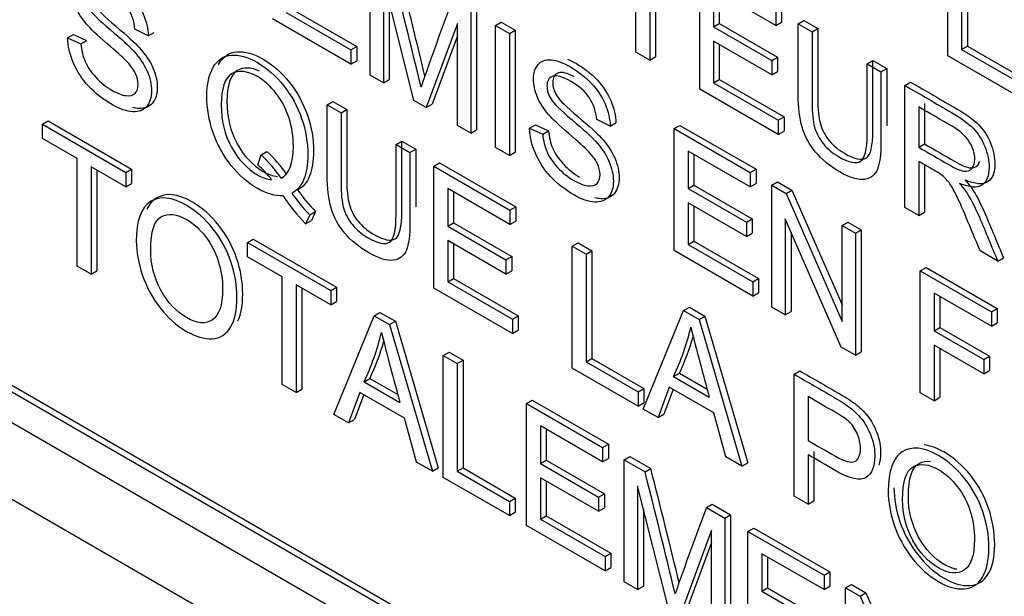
# Model space of a CAD drawing. Header units: inches. Extents: x 2 to 538, y -2 to 358.
# Tile 100 of 121: x 515.202 to 515.805, y 272.031 to 272.384. Entities that reach past the tile are written whole.
import ezdxf

# ---------------------------------------------------------------- set-up
doc = ezdxf.new("R2010")
doc.units = ezdxf.units.IN
doc.header["$MEASUREMENT"] = 0
doc.layers.add('Default', color=7, linetype='Continuous')
doc.layers.add('LAB20180', color=7, linetype='Continuous')

# ---------------------------------------------------------------- blocks, each defined once
blk = doc.blocks.new('SE6')
at = {"layer": 'LAB20180', "color": 7, "linetype": 'Continuous'}
for p, q in [((515.77023, 272.36148), (515.77023, 272.43617)), ((515.5794, 272.36369), (515.5794, 272.42959)), ((515.77875, 272.43125), (515.77875, 272.36535)), ((515.78229, 272.43329), (515.78229, 272.3674)), ((515.41666, 272.34969), (515.41666, 272.42438)), ((515.58792, 272.42467), (515.58792, 272.35877)), ((515.59146, 272.42263), (515.59146, 272.36081)), ((515.61844, 272.34116), (515.61844, 272.41585)), ((515.44355, 272.33416), (515.42488, 272.40856)), ((515.42488, 272.40856), (515.42488, 272.34495)), ((515.66505, 272.38014), (515.62692, 272.40216)), ((515.62692, 272.40216), (515.62692, 272.3792)), ((515.63045, 272.40011), (515.63045, 272.38124)), ((515.42841, 272.39448), (515.42841, 272.34699)), ((515.36535, 272.38806), (515.40499, 272.36517)), ((515.36889, 272.3901), (515.40853, 272.36721)), ((515.47833, 272.38878), (515.47833, 272.31409)), ((515.48186, 272.39082), (515.48186, 272.31613)), ((515.66505, 272.38894), (515.66505, 272.38014)), ((515.66858, 272.39098), (515.66858, 272.38218)), ((515.40499, 272.35643), (515.35688, 272.38421)), ((515.47011, 272.3814), (515.45109, 272.32981)), ((515.47011, 272.31883), (515.47011, 272.3814)), ((515.49348, 272.38003), (515.49701, 272.38207)), ((515.49701, 272.38207), (515.50553, 272.37715)), ((515.62692, 272.3792), (515.63045, 272.38124)), ((515.63045, 272.38124), (515.66613, 272.36064)), ((515.66505, 272.38014), (515.66858, 272.38218)), ((515.67869, 272.38106), (515.68223, 272.3831)), ((515.67869, 272.38106), (515.68721, 272.37614)), ((515.68223, 272.3831), (515.69075, 272.37818)), ((515.28094, 272.37371), (515.27272, 272.37776)), ((515.28094, 272.37371), (515.28447, 272.37575)), ((515.49348, 272.30534), (515.49348, 272.38003)), ((515.49348, 272.38003), (515.502, 272.37511)), ((515.502, 272.37511), (515.50553, 272.37715)), ((515.502, 272.37511), (515.502, 272.30042)), ((515.50553, 272.37715), (515.50553, 272.30246)), ((515.62692, 272.3792), (515.66259, 272.3586)), ((515.68721, 272.37614), (515.69075, 272.37818)), ((515.23157, 272.37259), (515.23511, 272.37463)), ((515.23157, 272.37259), (515.23962, 272.36884)), ((515.23511, 272.37463), (515.24316, 272.37088)), ((515.23962, 272.36884), (515.24316, 272.37088)), ((515.47011, 272.37385), (515.45462, 272.33186)), ((515.66259, 272.34985), (515.62692, 272.37045)), ((515.62692, 272.37045), (515.62692, 272.34501)), ((515.40499, 272.36517), (515.40853, 272.36721)), ((515.40499, 272.36517), (515.40499, 272.35643)), ((515.40853, 272.36721), (515.40853, 272.35847)), ((515.58792, 272.35877), (515.5794, 272.36369)), ((515.63045, 272.36841), (515.63045, 272.34705)), ((515.77875, 272.36535), (515.78229, 272.3674)), ((515.77875, 272.36535), (515.81064, 272.34694)), ((515.78229, 272.3674), (515.81418, 272.34898)), ((515.40499, 272.35643), (515.40853, 272.35847)), ((515.58792, 272.35877), (515.59146, 272.36081)), ((515.66259, 272.3586), (515.66613, 272.36064)), ((515.66259, 272.3586), (515.66259, 272.34985)), ((515.66613, 272.36064), (515.66613, 272.35189)), ((515.72091, 272.35668), (515.72444, 272.35873)), ((515.72444, 272.35873), (515.73292, 272.35383)), ((515.81064, 272.33815), (515.77023, 272.36148)), ((515.66259, 272.34985), (515.66613, 272.35189)), ((515.72091, 272.35668), (515.72939, 272.35179)), ((515.72939, 272.35179), (515.73292, 272.35383)), ((515.42488, 272.34495), (515.41666, 272.34969)), ((515.42488, 272.34495), (515.42841, 272.34699)), ((515.62692, 272.34501), (515.63045, 272.34705)), ((515.62692, 272.34501), (515.66655, 272.32212)), ((515.63045, 272.34705), (515.67009, 272.32416)), ((515.74398, 272.34337), (515.74751, 272.34541)), ((515.66655, 272.31338), (515.61844, 272.34116)), ((515.74398, 272.26867), (515.74398, 272.34337)), ((515.39038, 272.33159), (515.39392, 272.33363)), ((515.39392, 272.33363), (515.40244, 272.32872)), ((515.45109, 272.32981), (515.44355, 272.33416)), ((515.39038, 272.33159), (515.3989, 272.32667)), ((515.3989, 272.32667), (515.40244, 272.32872)), ((515.45109, 272.32981), (515.45462, 272.33186)), ((515.7525, 272.3302), (515.7525, 272.3055)), ((515.75603, 272.33224), (515.75603, 272.30754)), ((515.21621, 272.31962), (515.21974, 272.32166)), ((515.21974, 272.32166), (515.27074, 272.29222)), ((515.56363, 272.31846), (515.55545, 272.32248)), ((515.66655, 272.32212), (515.67009, 272.32416)), ((515.66655, 272.32212), (515.66655, 272.31338)), ((515.67009, 272.32416), (515.67009, 272.31542)), ((515.21621, 272.31082), (515.21621, 272.31962)), ((515.21621, 272.31962), (515.26721, 272.29017)), ((515.47833, 272.31409), (515.47011, 272.31883)), ((515.47833, 272.31409), (515.48186, 272.31613)), ((515.51431, 272.31732), (515.51784, 272.31936)), ((515.51431, 272.31732), (515.52236, 272.31356)), ((515.51784, 272.31936), (515.52589, 272.31561)), ((515.52236, 272.31356), (515.52589, 272.31561)), ((515.56363, 272.31846), (515.56716, 272.3205)), ((515.60279, 272.31692), (515.60633, 272.31896)), ((515.60279, 272.24223), (515.60279, 272.31692)), ((515.60279, 272.31692), (515.6494, 272.29001)), ((515.60633, 272.31896), (515.65294, 272.29205)), ((515.66655, 272.31338), (515.67009, 272.31542)), ((515.23747, 272.29855), (515.21621, 272.31082)), ((515.4326, 272.30722), (515.43614, 272.30926)), ((515.43614, 272.30926), (515.44461, 272.30436)), ((514.82171, 272.3069), (516.4127, 271.38834)), ((515.34997, 272.30081), (515.3535, 272.30285)), ((515.4326, 272.30722), (515.44108, 272.30232)), ((515.44108, 272.30232), (515.44461, 272.30436)), ((515.502, 272.30042), (515.49348, 272.30534)), ((515.6494, 272.28121), (515.61131, 272.3032)), ((515.61131, 272.3032), (515.61131, 272.28024)), ((515.7525, 272.3055), (515.75603, 272.30754)), ((514.95109, 272.29793), (516.27626, 271.53284)), ((514.95463, 272.29997), (516.27979, 271.53489)), ((515.23747, 272.23265), (515.23747, 272.29855)), ((515.3479, 272.29484), (515.34997, 272.30081)), ((515.502, 272.30042), (515.50553, 272.30246)), ((515.61485, 272.30116), (515.61485, 272.28228)), ((515.7525, 272.2969), (515.7525, 272.26375)), ((515.26721, 272.28138), (515.24595, 272.29365)), ((515.24595, 272.29365), (515.24595, 272.22776)), ((515.24948, 272.29161), (515.24948, 272.2298)), ((515.26721, 272.29017), (515.27074, 272.29222)), ((515.27074, 272.29222), (515.27074, 272.28342)), ((515.45567, 272.2939), (515.4592, 272.29594)), ((515.45567, 272.21921), (515.45567, 272.2939)), ((515.45567, 272.2939), (515.50228, 272.26699)), ((515.4592, 272.29594), (515.50581, 272.26903)), ((515.6494, 272.29001), (515.65294, 272.29205)), ((515.65294, 272.29205), (515.65294, 272.28325)), ((515.75603, 272.29485), (515.75603, 272.2658)), ((515.26721, 272.29017), (515.26721, 272.28138)), ((515.6494, 272.29001), (515.6494, 272.28121)), ((514.95109, 272.27915), (516.27626, 271.51406)), ((515.26721, 272.28138), (515.27074, 272.28342)), ((515.50228, 272.25819), (515.46419, 272.28018)), ((515.46419, 272.28018), (515.46419, 272.25722)), ((515.61131, 272.28024), (515.61485, 272.28228)), ((515.61131, 272.28024), (515.64699, 272.25964)), ((515.61485, 272.28228), (515.65053, 272.26169)), ((515.6494, 272.28121), (515.65294, 272.28325)), ((515.66262, 272.28238), (515.66615, 272.28442)), ((515.66262, 272.20769), (515.66262, 272.28238)), ((515.66262, 272.28238), (515.67139, 272.27731)), ((515.66615, 272.28442), (515.67493, 272.27935)), ((515.67139, 272.27731), (515.67493, 272.27935)), ((515.67493, 272.27935), (515.70557, 272.209)), ((515.46773, 272.27814), (515.46773, 272.25927)), ((515.67139, 272.27731), (515.70557, 272.19884)), ((515.50228, 272.26699), (515.50581, 272.26903)), ((515.50228, 272.26699), (515.50228, 272.25819)), ((515.50581, 272.26903), (515.50581, 272.26023)), ((515.64699, 272.2509), (515.61131, 272.2715)), ((515.61131, 272.2715), (515.61131, 272.24605)), ((515.61485, 272.26946), (515.61485, 272.24809)), ((515.7525, 272.26375), (515.74398, 272.26867)), ((515.37975, 272.26413), (515.37725, 272.25872)), ((515.37725, 272.25872), (515.38079, 272.26076)), ((515.37975, 272.26413), (515.38329, 272.26617)), ((515.38329, 272.26617), (515.38079, 272.26076)), ((515.64699, 272.25964), (515.65053, 272.26169)), ((515.65053, 272.26169), (515.65053, 272.25294)), ((515.70501, 272.18321), (515.67084, 272.26163)), ((515.67084, 272.26163), (515.67084, 272.20294)), ((515.7525, 272.26375), (515.75603, 272.2658)), ((515.46419, 272.25722), (515.46773, 272.25927)), ((515.46419, 272.25722), (515.49987, 272.23663)), ((515.46773, 272.25927), (515.5034, 272.23867)), ((515.50228, 272.25819), (515.50581, 272.26023)), ((515.64699, 272.25964), (515.64699, 272.2509)), ((515.70557, 272.25758), (515.7091, 272.25962)), ((515.70557, 272.19884), (515.70557, 272.25758)), ((515.70557, 272.25758), (515.71379, 272.25284)), ((515.7091, 272.25962), (515.71732, 272.25488)), ((515.71379, 272.25284), (515.71732, 272.25488)), ((515.71732, 272.25488), (515.71732, 272.18019)), ((515.34162, 272.24721), (515.34516, 272.24925)), ((515.34516, 272.24925), (515.39615, 272.21981)), ((515.49987, 272.22788), (515.46419, 272.24848)), ((515.46419, 272.24848), (515.46419, 272.22303)), ((515.64699, 272.2509), (515.65053, 272.25294)), ((515.67437, 272.25352), (515.67437, 272.20498)), ((515.71379, 272.25284), (515.71379, 272.17814)), ((515.34162, 272.23842), (515.34162, 272.24721)), ((515.34162, 272.24721), (515.39262, 272.21777)), ((515.46773, 272.24644), (515.46773, 272.22508)), ((515.54041, 272.24497), (515.54395, 272.24702)), ((515.54041, 272.17028), (515.54041, 272.24497)), ((515.54041, 272.24497), (515.54889, 272.24008)), ((515.54395, 272.24702), (515.55242, 272.24212)), ((515.61131, 272.24605), (515.61485, 272.24809)), ((515.61131, 272.24605), (515.65095, 272.22317)), ((515.61485, 272.24809), (515.65449, 272.22521)), ((515.36284, 272.22617), (515.34162, 272.23842)), ((515.49987, 272.23663), (515.5034, 272.23867)), ((515.49987, 272.23663), (515.49987, 272.22788)), ((515.5034, 272.23867), (515.5034, 272.22992)), ((515.54889, 272.24008), (515.55242, 272.24212)), ((515.54889, 272.24008), (515.54889, 272.17413)), ((515.55242, 272.24212), (515.55242, 272.17617)), ((515.65095, 272.21442), (515.60279, 272.24223)), ((515.80083, 272.23585), (515.79011, 272.24204)), ((515.80083, 272.23585), (515.80437, 272.23789)), ((515.24595, 272.22776), (515.23747, 272.23265)), ((515.75342, 272.22995), (515.75696, 272.23199)), ((515.75696, 272.23199), (515.80051, 272.20685)), ((515.24595, 272.22776), (515.24948, 272.2298)), ((515.36284, 272.16027), (515.36284, 272.22617)), ((515.46419, 272.22303), (515.46773, 272.22508)), ((515.46773, 272.22508), (515.50732, 272.20222)), ((515.49987, 272.22788), (515.5034, 272.22992)), ((515.65095, 272.22317), (515.65449, 272.22521)), ((515.65449, 272.22521), (515.65449, 272.21646)), ((515.75342, 272.15526), (515.75342, 272.22995)), ((515.75342, 272.22995), (515.79698, 272.20481)), ((515.39262, 272.20897), (515.37136, 272.22125)), ((515.37136, 272.22125), (515.37136, 272.15535)), ((515.37489, 272.21921), (515.37489, 272.15739)), ((515.39262, 272.21777), (515.39615, 272.21981)), ((515.39615, 272.21981), (515.39615, 272.21101)), ((515.50379, 272.19143), (515.45567, 272.21921)), ((515.46419, 272.22303), (515.50379, 272.20017)), ((515.65095, 272.22317), (515.65095, 272.21442)), ((515.39262, 272.21777), (515.39262, 272.20897)), ((515.65095, 272.21442), (515.65449, 272.21646)), ((515.79698, 272.19601), (515.7619, 272.21626)), ((515.7619, 272.21626), (515.7619, 272.19315)), ((515.76544, 272.21422), (515.76544, 272.19519)), ((515.39262, 272.20897), (515.39615, 272.21101)), ((515.60862, 272.20559), (515.61216, 272.20763)), ((515.61216, 272.20763), (515.62159, 272.20219)), ((515.67084, 272.20294), (515.66262, 272.20769)), ((515.79698, 272.20481), (515.80051, 272.20685)), ((515.80051, 272.20685), (515.80051, 272.19805)), ((515.39456, 272.14196), (515.41922, 272.20241)), ((515.41922, 272.20241), (515.42275, 272.20445)), ((515.41922, 272.20241), (515.42864, 272.19697)), ((515.42275, 272.20445), (515.43218, 272.19901)), ((515.50379, 272.20017), (515.50732, 272.20222)), ((515.50732, 272.20222), (515.50732, 272.19347)), ((515.58392, 272.14516), (515.60862, 272.20559)), ((515.60862, 272.20559), (515.61805, 272.20015)), ((515.61805, 272.20015), (515.62159, 272.20219)), ((515.62159, 272.20219), (515.6478, 272.11237)), ((515.67084, 272.20294), (515.67437, 272.20498)), ((515.79698, 272.20481), (515.79698, 272.19601)), ((515.42864, 272.19697), (515.43218, 272.19901)), ((515.42864, 272.19697), (515.45489, 272.10712)), ((515.43218, 272.19901), (515.45843, 272.10916)), ((515.50379, 272.20017), (515.50379, 272.19143)), ((515.61805, 272.20015), (515.64426, 272.11032)), ((515.7619, 272.19315), (515.76544, 272.19519)), ((515.76544, 272.19519), (515.79582, 272.17765)), ((515.79698, 272.19601), (515.80051, 272.19805)), ((515.50379, 272.19143), (515.50732, 272.19347)), ((515.7619, 272.19315), (515.79229, 272.17561)), ((515.71379, 272.17814), (515.70501, 272.18321)), ((515.79229, 272.16681), (515.7619, 272.18436)), ((515.7619, 272.18436), (515.7619, 272.15036)), ((515.76544, 272.18231), (515.76544, 272.15241)), ((515.46152, 272.17799), (515.46506, 272.18003)), ((515.46152, 272.1033), (515.46152, 272.17799)), ((515.46152, 272.17799), (515.47004, 272.17307)), ((515.46506, 272.18003), (515.47358, 272.17511)), ((515.54889, 272.17413), (515.55242, 272.17617)), ((515.55242, 272.17617), (515.58431, 272.15776)), ((515.71379, 272.17814), (515.71732, 272.18019)), ((515.79229, 272.17561), (515.79582, 272.17765)), ((515.79582, 272.17765), (515.79582, 272.16885)), ((515.47004, 272.17307), (515.47358, 272.17511)), ((515.47004, 272.17307), (515.47004, 272.10712)), ((515.47358, 272.17511), (515.47358, 272.10916)), ((515.58078, 272.14697), (515.54041, 272.17028)), ((515.54889, 272.17413), (515.58078, 272.15572)), ((515.79229, 272.17561), (515.79229, 272.16681)), ((515.60247, 272.16511), (515.60601, 272.16716)), ((515.60247, 272.16511), (515.62433, 272.15249)), ((515.60601, 272.16716), (515.62302, 272.15733)), ((515.67628, 272.16653), (515.67982, 272.16857)), ((515.67628, 272.09184), (515.67628, 272.16653)), ((515.79229, 272.16681), (515.79582, 272.16885)), ((515.37136, 272.15535), (515.36284, 272.16027)), ((515.41306, 272.16194), (515.4166, 272.16398)), ((515.41306, 272.16194), (515.43497, 272.14929)), ((515.4166, 272.16398), (515.43366, 272.15413)), ((515.59984, 272.15858), (515.59292, 272.13997)), ((515.62709, 272.14285), (515.59984, 272.15858)), ((515.37136, 272.15535), (515.37489, 272.15739)), ((515.41048, 272.15538), (515.40355, 272.13677)), ((515.41276, 272.15406), (515.40709, 272.13881)), ((515.43772, 272.13965), (515.41048, 272.15538)), ((515.58078, 272.15572), (515.58431, 272.15776)), ((515.58078, 272.15572), (515.58078, 272.14697)), ((515.58431, 272.15776), (515.58431, 272.14902)), ((515.60213, 272.15726), (515.59645, 272.14201)), ((515.68476, 272.15284), (515.68476, 272.126)), ((515.7619, 272.15036), (515.75342, 272.15526)), ((515.7619, 272.15036), (515.76544, 272.15241)), ((515.51239, 272.14862), (515.51593, 272.15066)), ((515.51239, 272.07393), (515.51239, 272.14862)), ((515.51239, 272.14862), (515.559, 272.12171)), ((515.51593, 272.15066), (515.56254, 272.12375)), ((515.58078, 272.14697), (515.58431, 272.14902)), ((515.40355, 272.13677), (515.39456, 272.14196)), ((515.59292, 272.13997), (515.58392, 272.14516)), ((515.59292, 272.13997), (515.59645, 272.14201)), ((515.63453, 272.11594), (515.62709, 272.14285)), ((515.40355, 272.13677), (515.40709, 272.13881)), ((515.44512, 272.11276), (515.43772, 272.13965)), ((515.559, 272.11291), (515.52091, 272.1349)), ((515.52091, 272.1349), (515.52091, 272.11194)), ((515.52445, 272.13286), (515.52445, 272.11398)), ((515.559, 272.12171), (515.56254, 272.12375)), ((515.56254, 272.12375), (515.56254, 272.11495)), ((515.559, 272.12171), (515.559, 272.11291)), ((515.57221, 272.11408), (515.57575, 272.11612)), ((515.57575, 272.11612), (515.58853, 272.10874)), ((515.64426, 272.11032), (515.63453, 272.11594)), ((515.68476, 272.11726), (515.68476, 272.08694)), ((515.68829, 272.1193), (515.68829, 272.08898)), ((515.45489, 272.10712), (515.44512, 272.11276)), ((515.52091, 272.11194), (515.52445, 272.11398)), ((515.52091, 272.11194), (515.55659, 272.09134)), ((515.52445, 272.11398), (515.56013, 272.09338)), ((515.559, 272.11291), (515.56254, 272.11495)), ((515.57221, 272.03939), (515.57221, 272.11408)), ((515.57221, 272.11408), (515.585, 272.1067)), ((515.64426, 272.11032), (515.6478, 272.11237)), ((515.45489, 272.10712), (515.45843, 272.10916)), ((515.47004, 272.10712), (515.47358, 272.10916)), ((515.47004, 272.10712), (515.50193, 272.08871)), ((515.47358, 272.10916), (515.50547, 272.09075)), ((515.585, 272.1067), (515.58853, 272.10874)), ((515.50193, 272.07996), (515.46152, 272.1033)), ((515.55659, 272.0826), (515.52091, 272.1032)), ((515.52091, 272.1032), (515.52091, 272.07775)), ((515.52445, 272.10115), (515.52445, 272.07979)), ((515.59907, 272.02388), (515.58043, 272.09825)), ((515.58043, 272.09825), (515.58043, 272.03464)), ((515.55659, 272.09134), (515.56013, 272.09338)), ((515.56013, 272.09338), (515.56013, 272.08464)), ((515.68476, 272.08694), (515.67628, 272.09184)), ((515.50193, 272.08871), (515.50547, 272.09075)), ((515.50193, 272.08871), (515.50193, 272.07996)), ((515.50547, 272.09075), (515.50547, 272.082)), ((515.55659, 272.09134), (515.55659, 272.0826)), ((515.62253, 272.08503), (515.62606, 272.08707)), ((515.62606, 272.08707), (515.63738, 272.08054)), ((515.68476, 272.08694), (515.68829, 272.08898)), ((515.50193, 272.07996), (515.50547, 272.082)), ((515.52091, 272.07775), (515.52445, 272.07979)), ((515.52445, 272.07979), (515.56404, 272.05693)), ((515.55659, 272.0826), (515.56013, 272.08464)), ((515.58397, 272.08414), (515.58397, 272.03668)), ((515.62253, 272.08503), (515.63384, 272.0785)), ((515.63384, 272.0785), (515.63738, 272.08054)), ((515.63738, 272.08054), (515.63738, 272.00585)), ((515.56051, 272.04615), (515.51239, 272.07393)), ((515.52091, 272.07775), (515.56051, 272.05489)), ((515.63384, 272.0785), (515.63384, 272.0038)), ((515.62567, 272.07109), (515.60664, 272.01951)), ((515.62567, 272.00853), (515.62567, 272.07109)), ((515.64796, 272.07035), (515.6515, 272.07239)), ((515.64796, 271.99565), (515.64796, 272.07035)), ((515.64796, 272.07035), (515.69457, 272.04344)), ((515.6515, 272.07239), (515.69811, 272.04548)), ((515.62567, 272.06355), (515.61018, 272.02155)), ((515.56051, 272.05489), (515.56404, 272.05693)), ((515.56404, 272.05693), (515.56404, 272.04819)), ((515.69457, 272.03464), (515.65648, 272.05663)), ((515.65648, 272.05663), (515.65648, 272.03367)), ((515.56051, 272.05489), (515.56051, 272.04615)), ((515.66002, 272.05459), (515.66002, 272.03571)), ((515.56051, 272.04615), (515.56404, 272.04819)), ((515.69457, 272.04344), (515.69811, 272.04548)), ((515.69811, 272.04548), (515.69811, 272.03668)), ((515.58043, 272.03464), (515.57221, 272.03939)), ((515.69457, 272.04344), (515.69457, 272.03464)), ((515.70778, 272.03581), (515.71132, 272.03785)), ((515.71132, 272.03785), (515.7201, 272.03278)), ((515.58043, 272.03464), (515.58397, 272.03668)), ((515.65648, 272.03367), (515.66002, 272.03571)), ((515.65648, 272.03367), (515.69216, 272.01307)), ((515.66002, 272.03571), (515.6957, 272.01511)), ((515.69457, 272.03464), (515.69811, 272.03668)), ((515.70778, 271.96112), (515.70778, 272.03581)), ((515.70778, 272.03581), (515.71656, 272.03074)), ((515.71656, 272.03074), (515.7201, 272.03278)), ((515.7201, 272.03278), (515.75078, 271.9624)), ((515.71656, 272.03074), (515.75078, 271.95225))]:
    blk.add_line(p, q, dxfattribs=at)
for centre, radius, start, end in [((510.16112, 271.07764), 5.43984, 13.51656, 14.27582), ((510.15758, 271.0756), 5.43984, 13.46655, 14.27582), ((517.62292, 271.58703), 2.3025, 159.4479, 160.84815), ((515.3072, 272.25053), 0.06987, 33.09955, 48.48797), ((515.30366, 272.24849), 0.06987, 33.09955, 48.48797), ((515.30889, 272.25027), 0.05924, 36.70885, 48.81022), ((515.46629, 272.34594), 0.11512, 215.31659, 223.86196), ((515.45699, 272.33752), 0.11211, 213.39689, 224.66233), ((515.46275, 272.3439), 0.11512, 215.31659, 223.86196), ((515.45968, 272.23192), 0.15765, 334.92647, 346.56887), ((517.21286, 272.59537), 1.64911, 194.03981, 195.57842), ((515.26469, 272.23095), 0.16363, 335.05426, 346.26608), ((517.0235, 272.59217), 1.64911, 194.03981, 195.57842), ((515.46322, 272.23396), 0.15765, 334.92647, 343.76905), ((515.26823, 272.23299), 0.16363, 335.05426, 343.58381), ((510.31314, 270.76529), 5.43984, 13.46655, 14.27582), ((510.31668, 270.76733), 5.43984, 13.51656, 14.27582), ((517.77848, 271.27672), 2.3025, 159.4479, 160.84815)]:
    blk.add_arc(centre, radius, start, end, dxfattribs=at)
for points, knots in [([(515.23962, 272.36884), (515.24001, 272.36484), (515.24091, 272.36119), (515.24229, 272.35801), (515.24369, 272.35478), (515.24586, 272.35157), (515.25171, 272.34521), (515.25503, 272.34255), (515.26196, 272.33855), (515.2648, 272.33746), (515.26979, 272.33686), (515.27168, 272.33731), (515.27289, 272.3386), (515.27407, 272.33987), (515.2747, 272.34163), (515.2747, 272.34625), (515.27409, 272.34864), (515.27289, 272.35107), (515.2717, 272.35348), (515.26975, 272.35607), (515.26708, 272.3588), (515.26531, 272.36061), (515.26148, 272.36402), (515.25559, 272.36906), (515.24965, 272.37414), (515.24552, 272.37811), (515.24315, 272.38092), (515.24005, 272.38459), (515.23777, 272.3882), (515.23476, 272.3955), (515.23403, 272.39901), (515.23403, 272.40621), (515.23493, 272.40922), (515.23863, 272.41364), (515.24134, 272.41456), (515.24487, 272.41426), (515.24838, 272.41397), (515.25236, 272.41247), (515.26148, 272.40721), (515.2657, 272.40388), (515.27302, 272.39607), (515.27582, 272.39187), (515.27775, 272.38728), (515.27968, 272.3827), (515.28076, 272.37818), (515.28094, 272.37371)], [0, 0, 0, 0, 0.049954, 0.049954, 0.049954, 0.102826, 0.102826, 0.155698, 0.155698, 0.202972, 0.202972, 0.250246, 0.250246, 0.250246, 0.284468, 0.284468, 0.317961, 0.317961, 0.317961, 0.358906, 0.358906, 0.358906, 0.428488, 0.428488, 0.428488, 0.505007, 0.505007, 0.505007, 0.558517, 0.558517, 0.612027, 0.612027, 0.669359, 0.669359, 0.726691, 0.726691, 0.726691, 0.792488, 0.792488, 0.864799, 0.864799, 0.937111, 0.937111, 0.937111, 1, 1, 1, 1]), ([(515.25874, 272.40407), (515.25453, 272.40628), (515.25135, 272.40703), (515.24931, 272.40624), (515.24698, 272.40534), (515.24574, 272.40348), (515.24574, 272.39772), (515.2466, 272.39503), (515.24828, 272.39233), (515.24993, 272.38966), (515.25417, 272.38544), (515.2611, 272.3796), (515.26802, 272.37377), (515.27281, 272.36947), (515.27539, 272.36658), (515.27916, 272.36238), (515.28193, 272.35828), (515.28374, 272.35421), (515.28557, 272.35009), (515.28645, 272.34603), (515.28645, 272.33808), (515.28546, 272.33488), (515.28348, 272.33254), (515.28152, 272.33022), (515.27871, 272.32909), (515.275, 272.32929), (515.27384, 272.32935), (515.27264, 272.32953), (515.27139, 272.32983)], [0.137968, 0.137968, 0.137968, 0.137968, 0.1995904, 0.1995904, 0.1995904, 0.2446345, 0.2446345, 0.2838664, 0.2838664, 0.2838664, 0.3638558, 0.3638558, 0.3638558, 0.4506833, 0.4506833, 0.4506833, 0.5132556, 0.5132556, 0.5132556, 0.5716377, 0.5716377, 0.6300197, 0.6300197, 0.6300197, 0.6952135, 0.6952135, 0.6952135, 0.7176932, 0.7176932, 0.7176932, 0.7176932]), ([(515.27272, 272.37776), (515.27229, 272.38268), (515.27082, 272.38705), (515.26828, 272.39095), (515.26577, 272.39482), (515.262, 272.39816), (515.25189, 272.404), (515.2481, 272.40509), (515.24577, 272.4042), (515.24345, 272.4033), (515.2422, 272.40144), (515.2422, 272.39568), (515.24306, 272.39299), (515.24474, 272.39028), (515.2464, 272.38761), (515.25064, 272.3834), (515.25757, 272.37756), (515.26449, 272.37173), (515.26927, 272.36742), (515.27186, 272.36454), (515.27563, 272.36033), (515.2784, 272.35624), (515.28021, 272.35217), (515.28203, 272.34805), (515.28292, 272.34399), (515.28292, 272.33604), (515.28193, 272.33284), (515.27995, 272.3305), (515.27798, 272.32818), (515.27517, 272.32705), (515.27147, 272.32725), (515.26779, 272.32744), (515.26368, 272.32881), (515.25322, 272.33485), (515.24836, 272.33865), (515.2444, 272.34287), (515.24046, 272.34708), (515.23738, 272.35184), (515.23514, 272.35711), (515.23293, 272.36233), (515.2317, 272.3675), (515.23157, 272.37259)], [0, 0, 0, 0, 0.061167, 0.061167, 0.061167, 0.129495, 0.129495, 0.19959, 0.19959, 0.19959, 0.244634, 0.244634, 0.283866, 0.283866, 0.283866, 0.363856, 0.363856, 0.363856, 0.450683, 0.450683, 0.450683, 0.513256, 0.513256, 0.513256, 0.571638, 0.571638, 0.63002, 0.63002, 0.63002, 0.695213, 0.695213, 0.695213, 0.766429, 0.766429, 0.856945, 0.856945, 0.856945, 0.928212, 0.928212, 0.928212, 1, 1, 1, 1]), ([(515.72939, 272.35179), (515.72939, 272.33741), (515.72939, 272.32303), (515.72939, 272.30865), (515.72939, 272.30115), (515.72866, 272.29561), (515.72573, 272.28845), (515.7231, 272.28639), (515.71927, 272.28587), (515.71542, 272.28534), (515.71041, 272.28681), (515.69819, 272.29387), (515.69324, 272.29792), (515.68936, 272.30259), (515.68554, 272.3072), (515.68282, 272.31223), (515.68114, 272.31777), (515.67947, 272.32329), (515.67869, 272.33002), (515.67869, 272.33792), (515.67869, 272.3523), (515.67869, 272.36668), (515.67869, 272.38106)], [0, 0, 0, 0, 0.229349, 0.229349, 0.229349, 0.315825, 0.315825, 0.402301, 0.402301, 0.402301, 0.498875, 0.498875, 0.592766, 0.592766, 0.592766, 0.669274, 0.669274, 0.669274, 0.770633, 0.770633, 0.770633, 1, 1, 1, 1]), ([(515.68721, 272.37614), (515.68721, 272.36178), (515.68721, 272.34742), (515.68721, 272.33305), (515.68721, 272.32659), (515.68773, 272.32153), (515.68979, 272.31417), (515.6916, 272.31079), (515.69414, 272.30764), (515.69666, 272.3045), (515.69978, 272.3019), (515.70976, 272.29613), (515.71424, 272.29519), (515.71691, 272.29693), (515.7196, 272.29868), (515.72091, 272.30426), (515.72091, 272.3136), (515.72091, 272.32796), (515.72091, 272.34232), (515.72091, 272.35668)], [0, 0, 0, 0, 0.272425, 0.272425, 0.272425, 0.3487, 0.3487, 0.424974, 0.424974, 0.424974, 0.489634, 0.489634, 0.601458, 0.601458, 0.601458, 0.727547, 0.727547, 0.727547, 1, 1, 1, 1]), ([(515.69075, 272.37818), (515.69075, 272.36382), (515.69075, 272.34946), (515.69075, 272.3351), (515.69075, 272.32864), (515.69126, 272.32357), (515.69333, 272.31621), (515.69514, 272.31283), (515.69768, 272.30968), (515.7002, 272.30654), (515.70331, 272.30394), (515.7133, 272.29817), (515.71777, 272.29723), (515.72044, 272.29897), (515.72313, 272.30072), (515.72444, 272.3063), (515.72444, 272.31564), (515.72444, 272.33), (515.72444, 272.34436), (515.72444, 272.35873)], [0, 0, 0, 0, 0.272425, 0.272425, 0.272425, 0.3487, 0.3487, 0.424974, 0.424974, 0.424974, 0.489634, 0.489634, 0.601458, 0.601458, 0.601458, 0.727547, 0.727547, 0.727547, 1, 1, 1, 1]), ([(515.32393, 272.35606), (515.32401, 272.35622), (515.3241, 272.35638), (515.3242, 272.35654), (515.3268, 272.3611), (515.33044, 272.36358), (515.33521, 272.364), (515.33997, 272.36442), (515.34533, 272.36288), (515.35721, 272.35602), (515.36259, 272.35128), (515.37214, 272.3392), (515.3758, 272.33252), (515.37834, 272.32519), (515.38088, 272.31783), (515.38208, 272.3105), (515.38208, 272.29693), (515.38126, 272.29189), (515.37967, 272.28794), (515.37806, 272.28394), (515.37563, 272.28108), (515.37235, 272.27939)], [0.4288003, 0.4288003, 0.4288003, 0.4288003, 0.4320199, 0.4320199, 0.4320199, 0.5154941, 0.5154941, 0.5154941, 0.5989783, 0.5989783, 0.6836814, 0.6836814, 0.7683844, 0.7683844, 0.7683844, 0.8578838, 0.8578838, 0.9323666, 0.9323666, 0.9323666, 1, 1, 1, 1]), ([(515.3634, 272.27581), (515.35862, 272.27549), (515.35333, 272.27705), (515.34166, 272.28379), (515.33637, 272.28843), (515.33163, 272.29445), (515.32689, 272.30048), (515.3232, 272.30717), (515.32062, 272.31452), (515.31802, 272.32193), (515.31674, 272.32933), (515.31674, 272.34404), (515.31808, 272.34998), (515.32066, 272.3545), (515.32326, 272.35906), (515.3269, 272.36154), (515.33168, 272.36196), (515.33644, 272.36238), (515.34179, 272.36084), (515.35367, 272.35398), (515.35905, 272.34924), (515.3686, 272.33716), (515.37226, 272.33048), (515.3748, 272.32315), (515.37735, 272.31579), (515.37855, 272.30846), (515.37855, 272.29489), (515.37773, 272.28985), (515.37614, 272.2859), (515.37452, 272.2819), (515.37209, 272.27904), (515.36882, 272.27735)], [0, 0, 0, 0, 0.083591, 0.083591, 0.167801, 0.167801, 0.167801, 0.250827, 0.250827, 0.250827, 0.341424, 0.341424, 0.43202, 0.43202, 0.43202, 0.515494, 0.515494, 0.515494, 0.598978, 0.598978, 0.683681, 0.683681, 0.768384, 0.768384, 0.768384, 0.857884, 0.857884, 0.932367, 0.932367, 0.932367, 1, 1, 1, 1]), ([(515.52236, 272.31356), (515.5227, 272.30959), (515.5236, 272.30599), (515.52498, 272.30276), (515.52637, 272.29949), (515.52855, 272.29632), (515.53148, 272.29314), (515.53444, 272.28992), (515.53772, 272.2873), (515.54138, 272.28524), (515.54465, 272.28339), (515.54753, 272.28223), (515.55003, 272.28193), (515.55251, 272.28164), (515.55438, 272.28206), (515.55558, 272.28335), (515.55677, 272.28462), (515.55743, 272.28636), (515.55743, 272.29098), (515.55683, 272.29336), (515.55442, 272.29823), (515.55244, 272.30082), (515.54977, 272.3036), (515.54807, 272.30538), (515.54422, 272.30874), (515.53828, 272.31386), (515.53235, 272.31897), (515.52821, 272.32286), (515.52584, 272.32566), (515.52278, 272.3293), (515.52051, 272.33292), (515.51749, 272.34023), (515.51672, 272.3438), (515.51672, 272.35101), (515.51766, 272.35394), (515.51952, 272.35615), (515.52135, 272.35835), (515.52403, 272.35931), (515.52756, 272.35901), (515.53111, 272.35871), (515.53509, 272.3572), (515.54418, 272.35195), (515.54839, 272.34862), (515.55205, 272.34477), (515.55572, 272.34091), (515.55851, 272.33662), (515.56049, 272.33205), (515.56247, 272.32746), (515.5635, 272.32291), (515.56363, 272.31846)], [0, 0, 0, 0, 0.049878, 0.049878, 0.049878, 0.098701, 0.098701, 0.098701, 0.157985, 0.157985, 0.157985, 0.20948, 0.20948, 0.20948, 0.250007, 0.250007, 0.250007, 0.286876, 0.286876, 0.322961, 0.322961, 0.359046, 0.359046, 0.359046, 0.428613, 0.428613, 0.428613, 0.505026, 0.505026, 0.505026, 0.556645, 0.556645, 0.608264, 0.608264, 0.66512, 0.66512, 0.66512, 0.726408, 0.726408, 0.726408, 0.795729, 0.795729, 0.872675, 0.872675, 0.872675, 0.936881, 0.936881, 0.936881, 1, 1, 1, 1]), ([(515.53755, 272.35941), (515.53928, 272.35872), (515.54108, 272.35783), (515.54771, 272.354), (515.55193, 272.35067), (515.55559, 272.34681), (515.55926, 272.34295), (515.56204, 272.33866), (515.56402, 272.33409), (515.56601, 272.3295), (515.56704, 272.32495), (515.56716, 272.3205)], [0.765794, 0.765794, 0.765794, 0.765794, 0.795729, 0.795729, 0.872675, 0.872675, 0.872675, 0.9368808, 0.9368808, 0.9368808, 1, 1, 1, 1]), ([(515.36219, 272.28664), (515.36723, 272.289), (515.36972, 272.29551), (515.36972, 272.31211), (515.36886, 272.31788), (515.3671, 272.32342), (515.36534, 272.32893), (515.36271, 272.33395), (515.35926, 272.33843), (515.35585, 272.34286), (515.35199, 272.34635), (515.34136, 272.35249), (515.33607, 272.35301), (515.33189, 272.3504), (515.3277, 272.34778), (515.32557, 272.34153), (515.32557, 272.32185), (515.32763, 272.31326), (515.33181, 272.30563), (515.33596, 272.29804), (515.34128, 272.29241), (515.35079, 272.28692), (515.35367, 272.2859), (515.35638, 272.28568)], [0, 0, 0, 0, 0.158919, 0.158919, 0.249196, 0.249196, 0.249196, 0.331937, 0.331937, 0.331937, 0.413062, 0.413062, 0.53434, 0.53434, 0.53434, 0.678584, 0.678584, 0.818522, 0.818522, 0.818522, 0.941697, 0.941697, 1, 1, 1, 1]), ([(515.34903, 272.35204), (515.34365, 272.35461), (515.33911, 272.35474), (515.33543, 272.35244), (515.33123, 272.34982), (515.3291, 272.34357), (515.3291, 272.32389), (515.33117, 272.3153), (515.33534, 272.30767), (515.3395, 272.30008), (515.34481, 272.29445), (515.35432, 272.28896), (515.35721, 272.28794), (515.35992, 272.28772)], [0.4275228, 0.4275228, 0.4275228, 0.4275228, 0.5343398, 0.5343398, 0.5343398, 0.6785836, 0.6785836, 0.8185216, 0.8185216, 0.8185216, 0.941697, 0.941697, 1, 1, 1, 1]), ([(515.54166, 272.3487), (515.53733, 272.351), (515.53412, 272.35177), (515.52964, 272.35022), (515.52847, 272.34821), (515.52847, 272.34244), (515.52929, 272.33978), (515.53097, 272.33707), (515.53262, 272.3344), (515.53691, 272.33017), (515.54384, 272.32433), (515.55076, 272.3185), (515.5555, 272.31421), (515.55813, 272.31136), (515.56191, 272.30724), (515.56467, 272.30301), (515.56643, 272.29896), (515.56823, 272.29483), (515.56914, 272.29078), (515.56914, 272.28283), (515.56815, 272.27968), (515.56622, 272.27727), (515.56429, 272.27486), (515.5614, 272.27384), (515.55774, 272.27401), (515.55664, 272.27406), (515.55549, 272.27423), (515.55431, 272.2745)], [0.1227197, 0.1227197, 0.1227197, 0.1227197, 0.1741894, 0.1741894, 0.2318562, 0.2318562, 0.2838509, 0.2838509, 0.2838509, 0.3640501, 0.3640501, 0.3640501, 0.4507639, 0.4507639, 0.4507639, 0.5133617, 0.5133617, 0.5133617, 0.5716525, 0.5716525, 0.6299433, 0.6299433, 0.6299433, 0.6951508, 0.6951508, 0.6951508, 0.7165041, 0.7165041, 0.7165041, 0.7165041]), ([(515.55545, 272.32248), (515.55502, 272.3274), (515.55351, 272.3318), (515.55098, 272.3357), (515.54846, 272.33957), (515.54469, 272.34291), (515.53458, 272.34875), (515.53083, 272.34982), (515.5261, 272.34818), (515.52494, 272.34616), (515.52494, 272.3404), (515.52576, 272.33774), (515.52743, 272.33503), (515.52909, 272.33236), (515.53337, 272.32812), (515.5403, 272.32229), (515.54722, 272.31645), (515.55197, 272.31217), (515.55459, 272.30932), (515.55837, 272.3052), (515.56113, 272.30097), (515.5629, 272.29692), (515.56469, 272.29279), (515.56561, 272.28874), (515.56561, 272.28079), (515.56462, 272.27763), (515.56268, 272.27522), (515.56075, 272.27282), (515.55786, 272.2718), (515.5542, 272.27197), (515.55051, 272.27214), (515.54637, 272.27356), (515.53596, 272.27957), (515.53105, 272.2834), (515.52713, 272.2876), (515.52316, 272.29185), (515.52007, 272.29659), (515.51784, 272.30186), (515.51562, 272.30708), (515.51439, 272.3123), (515.51431, 272.31732)], [0, 0, 0, 0, 0.061259, 0.061259, 0.061259, 0.116523, 0.116523, 0.174189, 0.174189, 0.231856, 0.231856, 0.283851, 0.283851, 0.283851, 0.36405, 0.36405, 0.36405, 0.450764, 0.450764, 0.450764, 0.513362, 0.513362, 0.513362, 0.571652, 0.571652, 0.629943, 0.629943, 0.629943, 0.695151, 0.695151, 0.695151, 0.766646, 0.766646, 0.85685, 0.85685, 0.85685, 0.928281, 0.928281, 0.928281, 1, 1, 1, 1]), ([(515.74751, 272.34541), (515.75705, 272.3399), (515.76659, 272.33439), (515.77613, 272.32888), (515.7819, 272.32555), (515.78625, 272.32235), (515.79227, 272.31619), (515.79464, 272.31248), (515.79645, 272.30801), (515.79824, 272.30359), (515.79912, 272.29932), (515.79912, 272.28992), (515.79765, 272.28634), (515.79468, 272.28443), (515.79169, 272.2825), (515.78715, 272.28282), (515.78091, 272.28543)], [0, 0, 0, 0, 0.318588, 0.318588, 0.318588, 0.446357, 0.446357, 0.574125, 0.574125, 0.574125, 0.684887, 0.684887, 0.829418, 0.829418, 0.829418, 1, 1, 1, 1]), ([(515.74398, 272.34337), (515.75352, 272.33786), (515.76306, 272.33235), (515.7726, 272.32684), (515.77836, 272.32351), (515.78271, 272.32031), (515.78874, 272.31415), (515.7911, 272.31044), (515.79291, 272.30597), (515.7947, 272.30155), (515.79558, 272.29727), (515.79558, 272.28788), (515.79412, 272.2843), (515.79115, 272.28239), (515.78816, 272.28046), (515.78362, 272.28078), (515.77737, 272.28338)], [0, 0, 0, 0, 0.318588, 0.318588, 0.318588, 0.446357, 0.446357, 0.574125, 0.574125, 0.574125, 0.684887, 0.684887, 0.829418, 0.829418, 0.829418, 1, 1, 1, 1]), ([(515.44108, 272.30232), (515.44108, 272.28794), (515.44108, 272.27357), (515.44108, 272.25919), (515.44108, 272.25163), (515.44035, 272.24609), (515.43888, 272.24256), (515.43741, 272.239), (515.4348, 272.23692), (515.43097, 272.23635), (515.42715, 272.23578), (515.4221, 272.23735), (515.40988, 272.2444), (515.40493, 272.24845), (515.4011, 272.2531), (515.39725, 272.25776), (515.39451, 272.26277), (515.39288, 272.26828), (515.39124, 272.27382), (515.39038, 272.28051), (515.39038, 272.28846), (515.39038, 272.30284), (515.39038, 272.31722), (515.39038, 272.33159)], [0, 0, 0, 0, 0.229366, 0.229366, 0.229366, 0.325955, 0.325955, 0.325955, 0.402494, 0.402494, 0.402494, 0.498931, 0.498931, 0.59269, 0.59269, 0.59269, 0.669228, 0.669228, 0.669228, 0.770652, 0.770652, 0.770652, 1, 1, 1, 1]), ([(515.40244, 272.32872), (515.40244, 272.31435), (515.40244, 272.29999), (515.40244, 272.28563), (515.40244, 272.27912), (515.40295, 272.27405), (515.40399, 272.27042), (515.40503, 272.26674), (515.40683, 272.26332), (515.40937, 272.26021), (515.41192, 272.25708), (515.41501, 272.25447), (515.42499, 272.24871), (515.42947, 272.24776), (515.4348, 272.25124), (515.43614, 272.25683), (515.43614, 272.26617), (515.43614, 272.28054), (515.43614, 272.2949), (515.43614, 272.30926)], [0, 0, 0, 0, 0.272431, 0.272431, 0.272431, 0.36409, 0.36409, 0.36409, 0.425011, 0.425011, 0.425011, 0.492871, 0.492871, 0.610229, 0.610229, 0.727586, 0.727586, 0.727586, 1, 1, 1, 1]), ([(515.7525, 272.3055), (515.75862, 272.30196), (515.76475, 272.29843), (515.77088, 272.29489), (515.77475, 272.29265), (515.77785, 272.29131), (515.78004, 272.29099), (515.78222, 272.29067), (515.78392, 272.29114), (515.78508, 272.29255), (515.78622, 272.29395), (515.7868, 272.29583), (515.7868, 272.3018), (515.78568, 272.30532), (515.78344, 272.3089), (515.78123, 272.31244), (515.77772, 272.31564), (515.77294, 272.31839), (515.76613, 272.32233), (515.75931, 272.32626), (515.7525, 272.3302)], [0, 0, 0, 0, 0.2286, 0.2286, 0.2286, 0.34417, 0.34417, 0.34417, 0.424634, 0.424634, 0.424634, 0.499118, 0.499118, 0.607044, 0.607044, 0.607044, 0.745746, 0.745746, 0.745746, 1, 1, 1, 1]), ([(515.3989, 272.32667), (515.3989, 272.31231), (515.3989, 272.29795), (515.3989, 272.28359), (515.3989, 272.27708), (515.39942, 272.27201), (515.40045, 272.26838), (515.4015, 272.2647), (515.40329, 272.26127), (515.40583, 272.25817), (515.40839, 272.25504), (515.41147, 272.25243), (515.42145, 272.24666), (515.42593, 272.24572), (515.43127, 272.2492), (515.4326, 272.25479), (515.4326, 272.26413), (515.4326, 272.27849), (515.4326, 272.29286), (515.4326, 272.30722)], [0, 0, 0, 0, 0.272431, 0.272431, 0.272431, 0.36409, 0.36409, 0.36409, 0.425011, 0.425011, 0.425011, 0.492871, 0.492871, 0.610229, 0.610229, 0.727586, 0.727586, 0.727586, 1, 1, 1, 1]), ([(515.52589, 272.31561), (515.52624, 272.31163), (515.52714, 272.30803), (515.52852, 272.3048), (515.52991, 272.30154), (515.53209, 272.29836), (515.53502, 272.29518), (515.53798, 272.29196), (515.54126, 272.28934), (515.54491, 272.28728), (515.54493, 272.28727), (515.54494, 272.28726), (515.54495, 272.28726)], [0, 0, 0, 0, 0.0498777, 0.0498777, 0.0498777, 0.0987015, 0.0987015, 0.0987015, 0.1579848, 0.1579848, 0.1579848, 0.1581988, 0.1581988, 0.1581988, 0.1581988]), ([(515.75603, 272.30754), (515.76216, 272.304), (515.76829, 272.30047), (515.77441, 272.29693), (515.77828, 272.29469), (515.78138, 272.29335), (515.78358, 272.29303), (515.78576, 272.29271), (515.78745, 272.29318), (515.78861, 272.29459), (515.7892, 272.29531), (515.78963, 272.29615), (515.78992, 272.29712)], [0, 0, 0, 0, 0.2285996, 0.2285996, 0.2285996, 0.3441699, 0.3441699, 0.3441699, 0.4246337, 0.4246337, 0.4246337, 0.4626694, 0.4626694, 0.4626694, 0.4626694]), ([(515.79011, 272.24204), (515.78727, 272.24886), (515.78443, 272.25569), (515.78159, 272.26251), (515.77913, 272.26843), (515.77703, 272.27305), (515.77539, 272.27638), (515.77378, 272.27967), (515.77234, 272.28217), (515.77105, 272.28386), (515.76979, 272.28551), (515.76851, 272.28691), (515.76717, 272.28808), (515.76621, 272.28893), (515.76459, 272.28992), (515.7624, 272.29119), (515.7591, 272.29309), (515.7558, 272.295), (515.7525, 272.2969)], [0, 0, 0, 0, 0.307176, 0.307176, 0.307176, 0.516403, 0.516403, 0.516403, 0.634791, 0.634791, 0.634791, 0.716811, 0.716811, 0.716811, 0.809183, 0.809183, 0.809183, 1, 1, 1, 1]), ([(515.78091, 272.28543), (515.78319, 272.28287), (515.78491, 272.28063), (515.78607, 272.27872), (515.78856, 272.27463), (515.79094, 272.26995), (515.79318, 272.26468), (515.79696, 272.25576), (515.80064, 272.24682), (515.80437, 272.23789)], [0, 0, 0, 0, 0.160192, 0.160192, 0.160192, 0.45337, 0.45337, 0.45337, 1, 1, 1, 1]), ([(515.77737, 272.28338), (515.77966, 272.28082), (515.78138, 272.27859), (515.78254, 272.27668), (515.78502, 272.27259), (515.7874, 272.2679), (515.78964, 272.26264), (515.79343, 272.25372), (515.7971, 272.24478), (515.80083, 272.23585)], [0, 0, 0, 0, 0.160192, 0.160192, 0.160192, 0.45337, 0.45337, 0.45337, 1, 1, 1, 1]), ([(515.27358, 272.24813), (515.27358, 272.26051), (515.27646, 272.26853), (515.28218, 272.27223), (515.28793, 272.27595), (515.29535, 272.27512), (515.31042, 272.26642), (515.31575, 272.2617), (515.32531, 272.24962), (515.32897, 272.24289), (515.33396, 272.22828), (515.33521, 272.2209), (515.33521, 272.20584), (515.33392, 272.19983), (515.33129, 272.19538), (515.32866, 272.19092), (515.32492, 272.18857), (515.32006, 272.1883), (515.31525, 272.18803), (515.30999, 272.18954), (515.29832, 272.19628), (515.29294, 272.20107), (515.28812, 272.20723), (515.28334, 272.21336), (515.27973, 272.22008), (515.27728, 272.22741), (515.27486, 272.23464), (515.27358, 272.24157), (515.27358, 272.24813)], [0, 0, 0, 0, 0.133455, 0.133455, 0.133455, 0.25964, 0.25964, 0.342766, 0.342766, 0.425892, 0.425892, 0.509018, 0.509018, 0.593807, 0.593807, 0.593807, 0.674588, 0.674588, 0.674588, 0.752986, 0.752986, 0.838017, 0.838017, 0.838017, 0.918499, 0.918499, 0.918499, 1, 1, 1, 1]), ([(515.33579, 272.19924), (515.33777, 272.20347), (515.33874, 272.20888), (515.33874, 272.22294), (515.33749, 272.23032), (515.3325, 272.24493), (515.32884, 272.25166), (515.31929, 272.26374), (515.31395, 272.26846), (515.29889, 272.27716), (515.29146, 272.27799), (515.28572, 272.27428), (515.28338, 272.27276), (515.28151, 272.27052), (515.28013, 272.26756)], [0.4172673, 0.4172673, 0.4172673, 0.4172673, 0.4909818, 0.4909818, 0.574108, 0.574108, 0.6572341, 0.6572341, 0.7403603, 0.7403603, 0.8665446, 0.8665446, 0.8665446, 0.9211301, 0.9211301, 0.9211301, 0.9211301]), ([(515.2824, 272.24284), (515.2824, 272.23385), (515.28447, 272.2256), (515.29282, 272.21044), (515.29807, 272.20482), (515.31076, 272.19749), (515.31606, 272.19707), (515.32019, 272.1999), (515.32432, 272.20273), (515.32643, 272.20887), (515.32643, 272.22453), (515.32552, 272.23037), (515.32376, 272.23591), (515.32201, 272.2414), (515.31941, 272.24642), (515.31597, 272.25089), (515.31256, 272.25532), (515.30874, 272.25879), (515.29845, 272.26473), (515.29329, 272.26533), (515.28894, 272.26307), (515.28457, 272.26079), (515.2824, 272.25402), (515.2824, 272.24284)], [0, 0, 0, 0, 0.118929, 0.118929, 0.237858, 0.237858, 0.359231, 0.359231, 0.359231, 0.497801, 0.497801, 0.585394, 0.585394, 0.585394, 0.664325, 0.664325, 0.664325, 0.7431, 0.7431, 0.854498, 0.854498, 0.854498, 1, 1, 1, 1]), ([(515.67628, 272.16653), (515.6844, 272.16184), (515.69252, 272.15715), (515.70064, 272.15247), (515.70494, 272.14998), (515.70821, 272.14779), (515.71049, 272.14603), (515.71368, 272.14357), (515.7163, 272.14089), (515.71846, 272.13796), (515.72063, 272.135), (515.72233, 272.13159), (515.72366, 272.12774), (515.72501, 272.12387), (515.7256, 272.12011), (515.7256, 272.11003), (515.72388, 272.10565), (515.72035, 272.10332), (515.71682, 272.10098), (515.71054, 272.10237), (515.70137, 272.10767), (515.69583, 272.11086), (515.6903, 272.11406), (515.68476, 272.11726)], [0, 0, 0, 0, 0.216615, 0.216615, 0.216615, 0.304539, 0.304539, 0.304539, 0.380829, 0.380829, 0.380829, 0.453912, 0.453912, 0.453912, 0.533118, 0.533118, 0.671193, 0.671193, 0.671193, 0.852324, 0.852324, 0.852324, 1, 1, 1, 1]), ([(515.67982, 272.16857), (515.68793, 272.16388), (515.69605, 272.1592), (515.70417, 272.15451), (515.70848, 272.15202), (515.71175, 272.14984), (515.71403, 272.14807), (515.71721, 272.14561), (515.71984, 272.14293), (515.72199, 272.14), (515.72416, 272.13704), (515.72587, 272.13364), (515.7272, 272.12978), (515.72854, 272.12591), (515.72914, 272.12216), (515.72914, 272.11552), (515.72877, 272.113), (515.72803, 272.11091)], [0, 0, 0, 0, 0.2166154, 0.2166154, 0.2166154, 0.3045388, 0.3045388, 0.3045388, 0.3808286, 0.3808286, 0.3808286, 0.4539122, 0.4539122, 0.4539122, 0.533118, 0.533118, 0.5968023, 0.5968023, 0.5968023, 0.5968023]), ([(515.68476, 272.126), (515.69034, 272.12278), (515.69592, 272.11956), (515.7015, 272.11634), (515.70705, 272.11313), (515.71097, 272.11206), (515.71329, 272.11311), (515.71564, 272.11416), (515.71682, 272.11683), (515.71682, 272.12429), (515.71613, 272.12737), (515.71338, 272.13343), (515.71157, 272.13597), (515.70933, 272.138), (515.70792, 272.13929), (515.70524, 272.14101), (515.70133, 272.14327), (515.6958, 272.14646), (515.69028, 272.14965), (515.68476, 272.15284)], [0, 0, 0, 0, 0.215417, 0.215417, 0.215417, 0.375568, 0.375568, 0.375568, 0.501264, 0.501264, 0.592285, 0.592285, 0.683306, 0.683306, 0.683306, 0.786784, 0.786784, 0.786784, 1, 1, 1, 1]), ([(515.73382, 272.09494), (515.73382, 272.10732), (515.73666, 272.11537), (515.74243, 272.11905), (515.74815, 272.1227), (515.7556, 272.12193), (515.77062, 272.11326), (515.776, 272.10851), (515.78077, 272.10247), (515.78557, 272.09641), (515.78917, 272.08973), (515.79171, 272.0824), (515.79425, 272.07504), (515.79545, 272.06766), (515.79545, 272.05265), (515.79412, 272.04666), (515.78887, 272.03777), (515.78512, 272.03541), (515.7803, 272.03511), (515.77547, 272.03481), (515.77023, 272.03635), (515.75857, 272.04309), (515.75314, 272.04791), (515.74359, 272.06018), (515.73998, 272.06689), (515.73748, 272.0742), (515.73499, 272.08148), (515.73382, 272.08838), (515.73382, 272.09494)], [0, 0, 0, 0, 0.133492, 0.133492, 0.133492, 0.256561, 0.256561, 0.337052, 0.337052, 0.337052, 0.417317, 0.417317, 0.417317, 0.502271, 0.502271, 0.588358, 0.588358, 0.674444, 0.674444, 0.674444, 0.751391, 0.751391, 0.834849, 0.834849, 0.918307, 0.918307, 0.918307, 1, 1, 1, 1]), ([(515.73736, 272.09699), (515.73736, 272.09043), (515.73853, 272.08352), (515.74101, 272.07624), (515.74351, 272.06893), (515.74713, 272.06222), (515.75668, 272.04995), (515.7621, 272.04513), (515.77377, 272.03839), (515.779, 272.03685), (515.78384, 272.03715), (515.78866, 272.03745), (515.7924, 272.03981), (515.79765, 272.04871), (515.79899, 272.05469), (515.79899, 272.0697), (515.79779, 272.07708), (515.79524, 272.08444), (515.7927, 272.09177), (515.78911, 272.09845), (515.78431, 272.10451), (515.77953, 272.11055), (515.77415, 272.1153), (515.76367, 272.12135), (515.75953, 272.12285), (515.75582, 272.12324)], [0, 0, 0, 0, 0.0816931, 0.0816931, 0.0816931, 0.1651508, 0.1651508, 0.2486086, 0.2486086, 0.3255555, 0.3255555, 0.3255555, 0.4116424, 0.4116424, 0.4977292, 0.4977292, 0.5826834, 0.5826834, 0.5826834, 0.6629481, 0.6629481, 0.6629481, 0.7434387, 0.7434387, 0.8050524, 0.8050524, 0.8050524, 0.8050524]), ([(515.7426, 272.08968), (515.7426, 272.08068), (515.74471, 272.07241), (515.75306, 272.05725), (515.75827, 272.05166), (515.77101, 272.0443), (515.7763, 272.04388), (515.78043, 272.04671), (515.78454, 272.04953), (515.78663, 272.05571), (515.78663, 272.07136), (515.78577, 272.07713), (515.784, 272.08272), (515.78226, 272.08823), (515.77961, 272.09325), (515.77621, 272.0977), (515.77278, 272.10219), (515.76898, 272.1056), (515.7587, 272.11154), (515.75349, 272.11216), (515.74914, 272.1099), (515.74477, 272.10763), (515.7426, 272.10086), (515.7426, 272.08968)], [0, 0, 0, 0, 0.119213, 0.119213, 0.238426, 0.238426, 0.359261, 0.359261, 0.359261, 0.497701, 0.497701, 0.585212, 0.585212, 0.585212, 0.664116, 0.664116, 0.664116, 0.742991, 0.742991, 0.854531, 0.854531, 0.854531, 1, 1, 1, 1]), ([(515.74614, 272.09172), (515.74614, 272.1029), (515.74831, 272.10967), (515.75268, 272.11194), (515.75482, 272.11306), (515.75718, 272.11347), (515.75974, 272.11319)], [0, 0, 0, 0, 0.1454693, 0.1454693, 0.1454693, 0.2005694, 0.2005694, 0.2005694, 0.2005694]), ([(515.77576, 272.04709), (515.77342, 272.04748), (515.77088, 272.04846), (515.7618, 272.0537), (515.75659, 272.05929), (515.74824, 272.07445), (515.74614, 272.08272), (515.74614, 272.09172)], [0.709751, 0.709751, 0.709751, 0.709751, 0.761574, 0.761574, 0.880787, 0.880787, 1, 1, 1, 1])]:
    blk.add_open_spline(points, degree=3, knots=knots, dxfattribs=at)
for points in [[(515.73292, 272.35383), (515.73292, 272.34209), (515.73292, 272.33035), (515.73292, 272.3186)], [(515.44461, 272.30436), (515.44461, 272.29259), (515.44461, 272.28081), (515.44461, 272.26903)]]:
    blk.add_open_spline(points, degree=3, dxfattribs=at)

msp = doc.modelspace()

# ---------------------------------------------------------------- block references
at = {"layer": 'Default'}
msp.add_blockref('SE6', (0, 0), dxfattribs=at)

doc.saveas('drawing.dxf')
